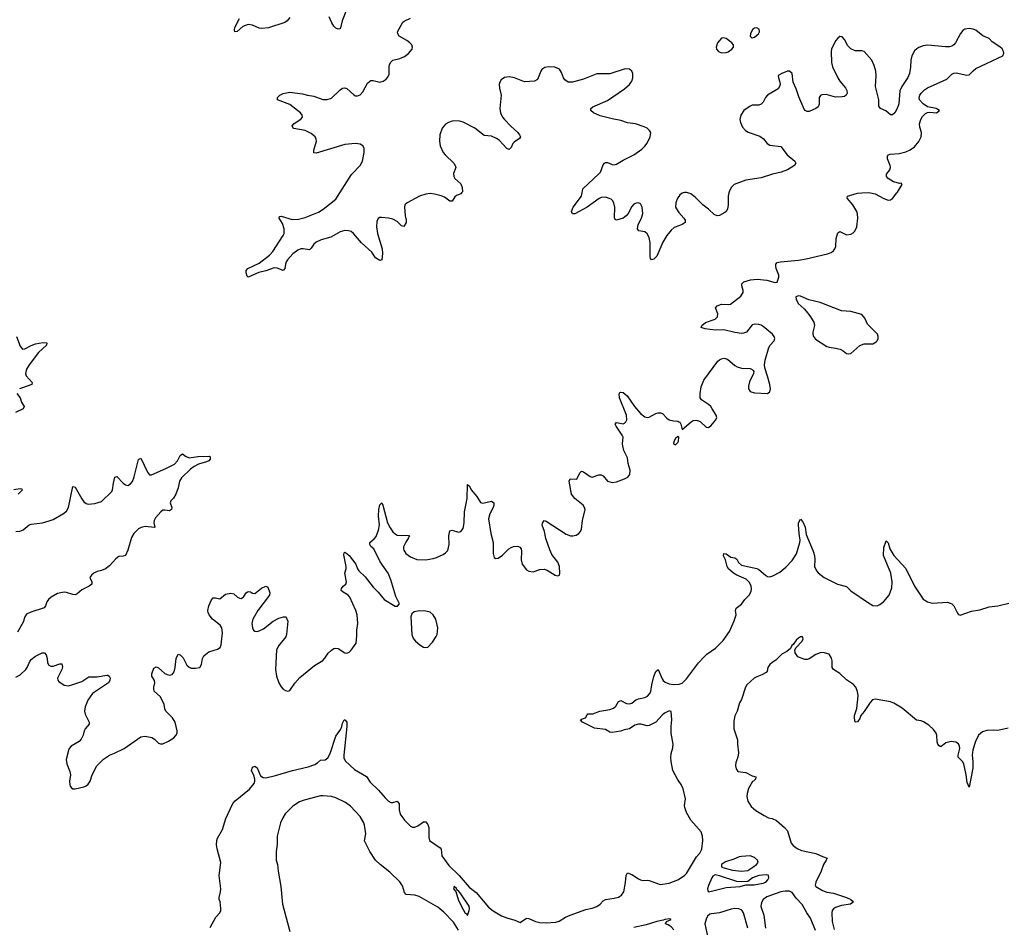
# Model space of a CAD drawing. Header units: inches. Extents: x 1843750 to 1959452, y 907112 to 1016326.
# Tile 117 of 137: x 1923984 to 1932970, y 983298 to 991580. Entities that reach past the tile are written whole.
import ezdxf

# ---------------------------------------------------------------- set-up
doc = ezdxf.new("R2010")
doc.units = ezdxf.units.IN
doc.header["$MEASUREMENT"] = 0
for name, color, linetype in [('B9928', 7, 'Continuous'), ('B9929', 7, 'Continuous'), ('B9938', 7, 'Continuous'), ('B9939', 7, 'Continuous')]:
    doc.layers.add(name, color=color, linetype=linetype)

msp = doc.modelspace()

# ---------------------------------------------------------------- linework, layer by layer
at = {"layer": 'B9928', "color": 6}
for points, elevation in [([(1928016.5, 990000), (1928009, 989991), (1927970, 989976), (1927955.2, 989964.8), (1927930, 989925.1), (1927910, 989924), (1927859.7, 989959.7), (1927830, 989973.3), (1927770, 989989), (1927730, 989994), (1927690, 989988), (1927631.7, 989968.3), (1927520.4, 989910), (1927499.6, 989890), (1927495.6, 989870), (1927500.8, 989790), (1927510.9, 989750), (1927510, 989729.4), (1927490, 989693.6), (1927470, 989698.9), (1927430, 989739.3), (1927390, 989759.5), (1927350, 989768.4), (1927286.5, 989773.5), (1927270, 989773.7), (1927254.8, 989765.2), (1927242.2, 989737.8), (1927239.7, 989690), (1927248.8, 989630), (1927290.8, 989490), (1927293.7, 989446.3), (1927290, 989388), (1927270, 989382.7), (1927230, 989406.2), (1927198, 989458), (1927102.7, 989542.7), (1927030, 989630.4), (1927010, 989646.9), (1926985.3, 989654.7), (1926950, 989655.9), (1926910, 989644.1), (1926824.4, 989595.6), (1926734.6, 989570), (1926688.9, 989551.1), (1926667.3, 989532.7), (1926645.1, 989494.9), (1926630, 989480.4), (1926570, 989489.3), (1926550, 989488.6), (1926522.2, 989477.8), (1926478.1, 989441.9), (1926428.4, 989390), (1926415.4, 989370), (1926409.2, 989350), (1926404.2, 989310), (1926390, 989291.6), (1926333.7, 989313.7), (1926305.4, 989314.6), (1926230, 989288.3), (1926165.9, 989274.1), (1926069.6, 989229.6), (1926060.1, 989240.1), (1926051.5, 989270), (1926051.6, 989290), (1926065.1, 989310), (1926170, 989358), (1926263.1, 989430), (1926294, 989466), (1926390, 989610.4), (1926399, 989630), (1926397.7, 989670), (1926381.4, 989721.4), (1926352.8, 989770), (1926355.1, 989784.9), (1926371.5, 989788.5), (1926470, 989757.1), (1926530, 989758.2), (1926590, 989773.4), (1926710, 989824.3), (1926753.6, 989850), (1926870, 989943.7), (1926906, 990000)], 500), ([(1930000, 989699), (1929956.6, 989683.4), (1929930, 989659.8), (1929890.9, 989610), (1929852.2, 989550), (1929797.5, 989422.5), (1929770, 989394.5), (1929750, 989389.7), (1929741.5, 989401.5), (1929737.8, 989417.8), (1929737, 989543), (1929730, 989592), (1929710, 989626.9), (1929690, 989644.5), (1929633.1, 989653.1), (1929623, 989670), (1929628.7, 989710), (1929659.6, 989770), (1929671.1, 989810), (1929666.2, 989870), (1929650, 989900.4), (1929630, 989908.7), (1929610, 989906), (1929590, 989895.7), (1929570, 989875.1), (1929536.3, 989810), (1929518.9, 989790), (1929490, 989768.1), (1929430.8, 989750.8), (1929418, 989758), (1929411.4, 989771.4), (1929414, 989870), (1929406.4, 989910), (1929394.1, 989930), (1929380.8, 989940.8), (1929330, 989959.4), (1929290, 989957.6), (1929271.2, 989948.8), (1929162.2, 989870), (1929050, 989807.3), (1929028.4, 989808.5), (1929021.4, 989830), (1929035.5, 989870), (1929109.8, 989970), (1929116.2, 990000)], 500), ([(1930000, 989966.7), (1929987.8, 989950), (1929971.8, 989910), (1929969.4, 989870), (1929992.1, 989830), (1930000, 989821.3)], 500), ([(1923954.1, 988690), (1923990, 988601.5), (1924010, 988573.7), (1924030, 988575.9), (1924090, 988608), (1924130, 988623.3), (1924194.1, 988634.1), (1924233, 988630), (1924229.1, 988610), (1924156.1, 988543.9), (1924070.1, 988430), (1924047.3, 988390), (1924038.6, 988350), (1924044.8, 988330), (1924097, 988270), (1924096.2, 988250), (1924010, 988222), (1923983.7, 988210)], 500), ([(1923959.3, 988170), (1923988.9, 988130), (1924000.2, 988090), (1924024.1, 988050), (1924015.9, 988030), (1923945.2, 987994.8)], 500), ([(1923950, 985581), (1923990, 985602.4), (1924040.9, 985650), (1924053.7, 985670), (1924075.9, 985724.1), (1924090, 985743), (1924130, 985773.4), (1924190, 985803.4), (1924210, 985802), (1924225.2, 985785.2), (1924234.4, 985750), (1924237.7, 985710), (1924250, 985689.3), (1924270, 985680.2), (1924290, 985680.1), (1924350, 985703), (1924370, 985702.4), (1924374.4, 985674.4), (1924369.6, 985650), (1924330.3, 985570), (1924333, 985553), (1924342, 985542), (1924390, 985507.7), (1924430, 985502.4), (1924470, 985512.1), (1924550, 985540.9), (1924616.5, 985583.5), (1924690, 985584.3), (1924778.4, 985598.4), (1924790, 985598.7), (1924801.6, 985590), (1924808.8, 985570), (1924806.5, 985550), (1924794, 985530), (1924650, 985431.4), (1924606.8, 985370), (1924580.8, 985310), (1924575.8, 985270), (1924582.7, 985242.7), (1924616.9, 985170), (1924619.1, 985150), (1924582.6, 985110), (1924573.4, 985090), (1924564.7, 985050), (1924546.3, 985013.7), (1924525.8, 984994.2), (1924453.1, 984950), (1924436.9, 984930), (1924429.2, 984910), (1924407.3, 984830), (1924413.2, 984790), (1924440.7, 984720.7), (1924447.8, 984690), (1924439.8, 984630), (1924440.5, 984600.5), (1924444.7, 984584.7), (1924455.8, 984570), (1924470, 984561.3), (1924490, 984561.1), (1924570, 984580.2), (1924591.1, 984588.9), (1924610, 984604.6), (1924628.6, 984630), (1924644.6, 984690), (1924687.5, 984772.4), (1924750, 984832.9), (1924803, 984870), (1924850, 984887.2), (1924937.2, 984930), (1925090, 985036.9), (1925130, 985040.7), (1925190, 985029.2), (1925216, 985016), (1925250, 984979.5), (1925270, 984971.6), (1925290, 984972.9), (1925342.2, 984997.8), (1925390, 985026.5), (1925410, 985048.9), (1925420.8, 985070), (1925421.4, 985090), (1925402.7, 985170), (1925378.7, 985210), (1925318.1, 985270), (1925308.9, 985290), (1925303.4, 985330), (1925270, 985400.3), (1925212.6, 985452.6), (1925207.4, 985470), (1925208.4, 985488.4), (1925216.7, 985530), (1925213.2, 985550), (1925190.4, 985590), (1925189, 985610), (1925210, 985662.3), (1925230, 985675.5), (1925250, 985664.5), (1925310, 985615.3), (1925330, 985605.1), (1925350, 985599.4), (1925375.4, 985604.6), (1925393.7, 985630), (1925402.8, 985670), (1925411.3, 985750), (1925430, 985788.8), (1925450, 985782.8), (1925477.3, 985757.3), (1925510.2, 985690.2), (1925530, 985670.3), (1925550, 985663.9), (1925590, 985662), (1925629, 985670), (1925644.6, 985695.4), (1925651.5, 985750), (1925663.5, 985776.5), (1925709.5, 985810.5), (1925790, 985836.6), (1925814, 985850), (1925824.1, 985875.9), (1925835, 985985), (1925829.5, 986030), (1925813.6, 986053.6), (1925745, 986110), (1925712.5, 986150), (1925703, 986170), (1925702, 986190), (1925709.5, 986230.5), (1925735.1, 986284.9), (1925750, 986303.2), (1925770, 986304.3), (1925810, 986293.8), (1925862.5, 986337.5), (1925910, 986347.4), (1925939.7, 986339.7), (1925970, 986312.6), (1925990, 986301.3), (1926010, 986298.3), (1926030, 986317.7), (1926050, 986349.1), (1926070, 986362.9), (1926090, 986358), (1926110, 986345.4), (1926130, 986345), (1926190, 986392.6), (1926230, 986410.1), (1926250, 986403.1), (1926266.4, 986350), (1926262.7, 986330), (1926157.6, 986190), (1926113.4, 986110), (1926102.7, 986070), (1926108.2, 986030), (1926117.3, 986010), (1926130, 985998.6), (1926150, 985997.6), (1926170, 986003.1), (1926210, 986022.5), (1926298.5, 986090), (1926350, 986118.9), (1926392, 986132), (1926410.2, 986130.2), (1926419.4, 986119.4), (1926430.3, 986090), (1926420.2, 985970), (1926412, 985948), (1926349.3, 985870), (1926328.2, 985830), (1926319.8, 985650), (1926328.1, 985588.1), (1926350, 985528), (1926370, 985492.2), (1926390, 985470.3), (1926410, 985458.9), (1926430, 985453.4), (1926450, 985459.5), (1926493.7, 985526.3), (1926541.2, 985578.8), (1926673.7, 985686.3), (1926750, 985733.8), (1926770, 985753.8), (1926800.9, 985799.1), (1926830, 985827.9), (1926850, 985840.5), (1926870, 985845.7), (1926890, 985842.7), (1926950, 985801.2), (1926970, 985800.7), (1926990, 985808.4), (1927010, 985826), (1927053.8, 985890), (1927061.7, 985958.3), (1927061.2, 986010), (1927070.5, 986070), (1927065, 986150), (1927052, 986190), (1926998.6, 986310), (1926981.6, 986330), (1926935, 986355), (1926919.3, 986370), (1926920.2, 986390), (1926935.6, 986410), (1926959.6, 986430), (1926966.7, 986450), (1926952.3, 986530), (1926963.7, 986570), (1926964.2, 986590), (1926943.8, 986696.2), (1926944.1, 986715.9), (1926950, 986720.2), (1926970, 986710.1), (1926990, 986691.3), (1927050.4, 986610.4), (1927066.8, 986570), (1927080.2, 986550), (1927137, 986497), (1927210, 986401.8), (1927256, 986356), (1927310, 986290.3), (1927410, 986228), (1927432.3, 986227.7), (1927449.2, 986250), (1927417.1, 986317.1), (1927370.6, 986469.4), (1927346.4, 986530), (1927274.2, 986634.2), (1927216.5, 986750), (1927190, 986773.3), (1927178.2, 986790), (1927179.3, 986810), (1927218.3, 986841.7), (1927236.2, 986863.8), (1927258.5, 986921.5), (1927266.4, 986970), (1927260.1, 987050), (1927261.8, 987110), (1927270, 987154), (1927289.8, 987170.2), (1927299, 987150), (1927342.1, 986990), (1927364, 986944), (1927390, 986906.4), (1927410, 986887.5), (1927430, 986877.5), (1927533.9, 986873.9), (1927544, 986870), (1927534.9, 986865.1), (1927532.2, 986852.2), (1927506.7, 986813.3), (1927488.2, 986770), (1927486.3, 986750), (1927490, 986738), (1927508.8, 986708.8), (1927550, 986678.9), (1927610, 986655.5), (1927690, 986650.8), (1927758.2, 986661.8), (1927788.9, 986671.1), (1927850, 986700.9), (1927870, 986713.8), (1927890, 986737.7), (1927904.5, 986790), (1927901.2, 986870), (1927910, 986914.3), (1927930, 986922.2), (1927990, 986902.1), (1928010, 986908.6), (1928030, 986938), (1928041.2, 986990), (1928043, 987090), (1928067.9, 987210), (1928070, 987337.3), (1928090, 987322), (1928104.5, 987290), (1928155, 987230), (1928190, 987172.7), (1928210, 987166.7), (1928290, 987187.6), (1928311.6, 987171.6), (1928312.2, 987150), (1928306.4, 987130), (1928273.9, 987070), (1928264, 987024), (1928283.5, 986890), (1928304.1, 986810), (1928304.5, 986710), (1928313.5, 986673.5), (1928330, 986662.4), (1928350, 986665.3), (1928390, 986693.8), (1928448.6, 986750), (1928470, 986763.8), (1928492.1, 986772.1), (1928530, 986775), (1928547.5, 986767.5), (1928560.8, 986750), (1928563.9, 986730), (1928560.6, 986650), (1928570, 986610.5), (1928610, 986561.1), (1928630, 986547.6), (1928670, 986542.3), (1928730, 986562.4), (1928770, 986565.8), (1928796.4, 986556.4), (1928870, 986512.2), (1928896.2, 986503.8), (1928909.4, 986510.6), (1928912.9, 986527.1), (1928909.7, 986590), (1928894.2, 986630), (1928841, 986701), (1928820.9, 986740.9), (1928785.1, 986845.1), (1928772.9, 986910), (1928753.2, 986966.8), (1928754.4, 986985.6), (1928769.8, 987010.2), (1928790, 987005.2), (1928970, 986886.3), (1929010, 986870.2), (1929031.4, 986868.6), (1929062.4, 986877.6), (1929087.8, 986892.2), (1929102, 986910), (1929110.9, 986930), (1929120.5, 987010), (1929145.4, 987110), (1929139.9, 987130), (1929127, 987150), (1929049.4, 987209.4), (1929019.2, 987250), (1928999.1, 987370), (1929007.2, 987390), (1929070, 987386.2), (1929096.4, 987443.6), (1929110, 987459.2), (1929130, 987455.4), (1929190, 987410.2), (1929210, 987405.2), (1929270, 987425.6), (1929290, 987427.9), (1929310, 987417), (1929348.1, 987368.1), (1929390, 987355.5), (1929430, 987363.2), (1929504.5, 987390), (1929533.8, 987406.2), (1929553.1, 987430), (1929556.7, 987470), (1929536.7, 987530), (1929530, 987581.3), (1929498.2, 987650), (1929488.5, 987690), (1929485.4, 987710), (1929490.3, 987770), (1929482.7, 987790), (1929426.7, 987870), (1929418, 987890), (1929430, 987905.4), (1929490, 987893.3), (1929502.2, 987897.8), (1929517.1, 987910), (1929524.7, 987930), (1929520.4, 987970), (1929458.3, 988130), (1929453.6, 988166.4), (1929461.8, 988178.2), (1929470, 988181.5), (1929490, 988177.8), (1929528.3, 988148.3), (1929593.7, 988050), (1929650, 987987.1), (1929690, 987956.1), (1929710, 987948.9), (1929730, 987951.8), (1929790, 987984.9), (1929810, 987991.5), (1929832.3, 987992.3), (1929850, 987986), (1929890, 987942.8), (1929910, 987928.6), (1929950, 987918.5), (1929990, 987916.6), (1930000, 987911.8)], 500), ([(1923950, 986908.6), (1923986.3, 986913.7), (1924014.9, 986925.1), (1924070, 986968.9), (1924090, 986977.9), (1924191.7, 986988.3), (1924253.5, 987006.5), (1924290, 987019), (1924384.9, 987075.1), (1924410, 987096.3), (1924430.3, 987129.7), (1924470, 987321.3), (1924490, 987313.6), (1924550, 987208.5), (1924570, 987179.8), (1924590, 987163.9), (1924610, 987159.1), (1924670, 987163.9), (1924730, 987184.6), (1924825.8, 987274.2), (1924832.6, 987290), (1924839, 987350), (1924853.5, 987406.5), (1924870, 987411.5), (1924928.8, 987350), (1924950, 987336.6), (1924970, 987330.2), (1924996.1, 987343.9), (1925012.8, 987367.2), (1925030, 987408.9), (1925070, 987566), (1925090, 987578), (1925151.1, 987451.1), (1925170, 987427.7), (1925188.1, 987428.1), (1925316.6, 987483.4), (1925395.9, 987524.1), (1925425.9, 987554.1), (1925450, 987603.9), (1925470, 987618.6), (1925497.5, 987597.5), (1925530, 987583.1), (1925610, 987594.9), (1925716.9, 987596.9), (1925722, 987590), (1925722.3, 987570), (1925710, 987555.1), (1925690, 987544.9), (1925617, 987523), (1925577.2, 987502.8), (1925541.6, 987478.4), (1925459.6, 987400.4), (1925442.8, 987370), (1925430, 987307.6), (1925409.6, 987250), (1925387.6, 987212.4), (1925364.4, 987190), (1925356.1, 987170), (1925371.6, 987130), (1925370.2, 987110), (1925350, 987099), (1925310, 987105.7), (1925290, 987104.2), (1925271.9, 987088.1), (1925225.1, 987034.9), (1925211.7, 987010), (1925209.6, 986989.5), (1925216.9, 986950), (1925213.6, 986946.4), (1925130, 986954.6), (1925094.2, 986945.8), (1925067.6, 986932.4), (1925026.3, 986890), (1925004.7, 986855.3), (1924970, 986740.5), (1924950, 986691.9), (1924930, 986684.8), (1924890, 986681.1), (1924860.6, 986659.4), (1924802.7, 986597.3), (1924766.2, 986570), (1924730, 986552.7), (1924690, 986545), (1924660.7, 986530), (1924638.6, 986510), (1924625.4, 986490), (1924643.3, 986450), (1924641.8, 986430), (1924617.6, 986410), (1924550, 986375.9), (1924510, 986341.5), (1924490, 986333.1), (1924470, 986333.2), (1924410, 986353.6), (1924390, 986355.6), (1924330, 986342.5), (1924270.2, 986310), (1924247.6, 986290), (1924231.7, 986268.3), (1924220.9, 986230), (1924207.4, 986212.6), (1924085.2, 986174.8), (1924046, 986154), (1924031, 986130), (1924017.5, 986082.5), (1923963.5, 985990)], 500), ([(1923930, 987292.3), (1923990, 987300.7), (1923999.5, 987299.5), (1924010.2, 987290), (1923970.9, 987250)], 500), ([(1930000, 984631.8), (1929986.7, 984650), (1929945.5, 984730), (1929930, 984809.6), (1929927.5, 984847.5), (1929930, 984883.7), (1929944.5, 984935.5), (1929947.5, 984970), (1929928.4, 985070), (1929928.2, 985130), (1929935.5, 985190), (1929930, 985267.3), (1929910, 985271.9), (1929869, 985251), (1929846.1, 985233.9), (1929790, 985171.1), (1929730, 985137.8), (1929710, 985135), (1929651.9, 985151.9), (1929630, 985152.5), (1929597.9, 985142.1), (1929550, 985109.1), (1929500.4, 985099.6), (1929470, 985088.1), (1929390, 985076.5), (1929370, 985079.4), (1929330, 985101.5), (1929230, 985113.6), (1929120.9, 985170), (1929102, 985190), (1929110, 985197.1), (1929148.7, 985210), (1929162, 985238), (1929170, 985244.7), (1929214.2, 985245.8), (1929278, 985270), (1929370, 985284.6), (1929402.2, 985297.8), (1929424.4, 985315.6), (1929450, 985357.1), (1929458, 985362), (1929470, 985366), (1929521.5, 985341.5), (1929550, 985337), (1929570, 985343.2), (1929607.7, 985372.3), (1929630, 985383.4), (1929690, 985396), (1929713.1, 985406.9), (1929733.1, 985426.9), (1929744, 985450), (1929752.1, 985510), (1929770, 985586), (1929790, 985632.4), (1929810, 985650.5), (1929846.2, 985566.2), (1929856.3, 985550), (1929874.7, 985534.7), (1929910, 985520.9), (1929950, 985513.6), (1930000, 985516.9)], 400), ([(1925723.1, 983296.9), (1925774.5, 983390), (1925809.3, 983430), (1925819.3, 983450), (1925820.9, 983470), (1925812.7, 983530), (1925804, 983550), (1925804, 983570), (1925817.2, 983622.8), (1925818.4, 983650), (1925804.7, 983770), (1925819.2, 983890), (1925785.3, 984014.7), (1925779.8, 984050), (1925783.7, 984090), (1925790, 984110.3), (1925835, 984190), (1925864.5, 984290), (1925930, 984426.7), (1925950, 984450.7), (1926081, 984559), (1926124.8, 984610), (1926131.4, 984630), (1926131.5, 984650), (1926122, 984682), (1926098.6, 984730), (1926110, 984760.3), (1926130, 984766.7), (1926150, 984752.7), (1926180.8, 984680.8), (1926206.2, 984666.2), (1926230, 984663.1), (1926318.5, 984681.5), (1926475.1, 984730), (1926616.6, 984763.4), (1926676.8, 984783.2), (1926701.9, 984798.1), (1926730, 984822.8), (1926773, 984827), (1926795.3, 984844.7), (1926816.2, 984883.8), (1926870, 985041.2), (1926914.6, 985105.4), (1926925, 985130), (1926930, 985161), (1926946.6, 985190), (1926952.3, 985192.3), (1926968.5, 985168.5), (1926971, 985131), (1926941.3, 984870), (1926943.3, 984843.4), (1926955.5, 984815.5), (1927038.8, 984738.8), (1927150, 984672.4), (1927182.8, 984622.8), (1927260.1, 984550), (1927318.5, 984478.5), (1927350, 984447.7), (1927370, 984435.9), (1927390, 984437.1), (1927430, 984448.9), (1927445.9, 984425.9), (1927445.8, 984370), (1927455.9, 984330), (1927494.7, 984274.7), (1927550, 984222), (1927570, 984210.2), (1927590, 984210.2), (1927616.8, 984223.2), (1927670, 984260.3), (1927690, 984259.5), (1927710, 984234.4), (1927718, 984210), (1927718.5, 984118.5), (1927724.4, 984090), (1927822.2, 984022.2), (1927831.8, 984010), (1927835.5, 983950), (1927900.9, 983860.9), (1927994.6, 983770), (1928084.8, 983664.8), (1928150, 983614.9), (1928262.6, 983482.6), (1928306.6, 983446.6), (1928382.2, 983402.2), (1928430, 983383.1), (1928503.4, 983363.4), (1928550, 983341), (1928610, 983380.5), (1928630, 983379.3), (1928692, 983352), (1928730, 983341.3), (1928790, 983337.7), (1928876.4, 983343.6), (1928906.9, 983353.1), (1928966, 983390), (1929009.3, 983410), (1929150, 983458.9), (1929210, 983472.6), (1929250, 983487.9), (1929281.6, 983510), (1929310, 983540.4), (1929328.8, 983551.2), (1929410, 983563.1), (1929450, 983574), (1929477, 983590), (1929497.5, 983622.5), (1929514.1, 983705.9), (1929517.4, 983770), (1929530, 983796.3), (1929570, 983780.3), (1929630, 983740.3), (1929650, 983732), (1929670, 983725.5), (1929710, 983728), (1929730, 983723.8), (1929830, 983687.7), (1929910, 983701.7), (1929990, 983730.3), (1930000, 983736.8)], 400), ([(1927990, 983271.1), (1927944.4, 983344.4), (1927856.4, 983436.4), (1927800.3, 983480.3), (1927630, 983578.5), (1927590, 983592.3), (1927510, 983598), (1927496.1, 983616.1), (1927477.1, 983677.1), (1927454, 983714), (1927361.4, 983801.4), (1927272.8, 983870), (1927232, 983910), (1927179.5, 983990), (1927130, 984088), (1927144.2, 984150), (1927131.5, 984228.5), (1927123.5, 984250), (1927090, 984309.7), (1927003.1, 984403.1), (1926956.2, 984436.2), (1926870, 984478.9), (1926830, 984491.1), (1926750, 984498.2), (1926730, 984496.8), (1926580.9, 984459.1), (1926538.5, 984441.5), (1926475.6, 984404.4), (1926407.4, 984332.6), (1926384.2, 984295.8), (1926364.6, 984250), (1926335.3, 984130), (1926334.4, 984054.4), (1926323.8, 983990), (1926325.7, 983910), (1926337.8, 983870), (1926343.6, 983810), (1926368.9, 983671.1), (1926382.5, 983510), (1926450, 983260.5)], 400), ([(1929954.8, 983274.8), (1929930, 983300.6), (1929901.4, 983321.4), (1929879, 983330), (1929888.4, 983351.6), (1929928.7, 983370), (1929915.9, 983375.9), (1929872, 983370), (1929858, 983362), (1929798.8, 983350), (1929700.6, 983319.4), (1929590, 983297.3)], 400)]:
    msp.add_lwpolyline(points, dxfattribs=dict(at, elevation=elevation))
for points, elevation in [([(1929990, 987777.2), (1929970, 987758), (1929953.4, 987730), (1929951, 987710), (1929970, 987699.1), (1929990, 987722), (1929994.9, 987734.9), (1929999, 987770)], 500), ([(1927633.4, 986186.6), (1927584.8, 986175.2), (1927562, 986158), (1927554.4, 986130), (1927563.1, 985970), (1927568.4, 985950), (1927577.6, 985930), (1927594.9, 985910), (1927636.5, 985876.5), (1927670, 985855.2), (1927690, 985851.5), (1927710, 985855.6), (1927750, 985899), (1927786.3, 985950), (1927794.6, 985970), (1927798.8, 986030), (1927781, 986110), (1927758.2, 986150), (1927730, 986174.2), (1927690, 986182.7)], 500), ([(1927950, 983669), (1927944.6, 983650), (1927963.4, 983623.4), (1927990, 983543.8), (1928030, 983461.6), (1928050, 983428), (1928061.1, 983421.1), (1928070, 983406.8), (1928086, 983450), (1928089.3, 983470), (1928086, 983490), (1928010, 983604.5), (1927990, 983629.3), (1927977.6, 983637.6), (1927970, 983652.7)], 400)]:
    msp.add_lwpolyline(points, close=True, dxfattribs=dict(at, elevation=elevation))
at = {"layer": 'B9929', "color": 6, "elevation": 500}
for points in [[(1926966.2, 991670), (1926926.9, 991570), (1926913.4, 991506.6), (1926904.5, 991495.5), (1926890, 991494), (1926870, 991503.4), (1926850, 991521.3), (1926831.7, 991550), (1926810, 991606.9)], [(1926450, 991600.2), (1926423.8, 991570), (1926404.6, 991555.4), (1926253.4, 991506.6), (1926190, 991498.6), (1926170, 991502.5), (1926110, 991530.4), (1926070, 991535.8), (1926021, 991519), (1925970, 991472.4), (1925949, 991469), (1925945, 991490), (1925948.5, 991510), (1925989.9, 991590)], [(1926906, 990000), (1927012.9, 990167.1), (1927092.9, 990250), (1927112.2, 990287.8), (1927128.7, 990368.7), (1927127.8, 990407.8), (1927115.8, 990430), (1927090, 990444.2), (1927049.8, 990449.8), (1926950, 990442.5), (1926690, 990363.4), (1926670, 990365.1), (1926668.4, 990390), (1926691.6, 990470), (1926689.9, 990490), (1926681.1, 990510), (1926642.8, 990542.8), (1926590, 990568.2), (1926486.4, 990586.4), (1926479.7, 990590), (1926472, 990610), (1926487.6, 990632.4), (1926550, 990671.6), (1926564.5, 990690), (1926563.5, 990710), (1926547.8, 990730), (1926450, 990806.8), (1926337.2, 990850), (1926338, 990870), (1926358.4, 990890), (1926390, 990907.2), (1926450, 990917.3), (1926564.8, 990904.8), (1926610, 990890.8), (1926670, 990881.7), (1926750, 990851), (1926790, 990850.2), (1926830, 990863.5), (1926910, 990940.2), (1926930, 990956.1), (1926950, 990959), (1926970, 990951.6), (1927033.3, 990893.3), (1927050, 990886), (1927066.1, 990886.1), (1927090, 990894.3), (1927117, 990923), (1927159.5, 991000.5), (1927179.7, 991020.3), (1927190, 991025.5), (1927210, 991025.6), (1927270, 991010.7), (1927301.9, 991018.1), (1927330, 991036.5), (1927345.3, 991054.7), (1927357, 991083), (1927355.8, 991150), (1927358.5, 991170), (1927370, 991193.8), (1927390, 991209.6), (1927454.4, 991225.6), (1927496, 991244), (1927531.9, 991270), (1927564.8, 991310), (1927568.9, 991330), (1927562.4, 991350), (1927544.5, 991370), (1927516.8, 991390), (1927447.3, 991430), (1927433.8, 991450), (1927433.1, 991470), (1927482.2, 991557.8), (1927492.5, 991567.5), (1927550, 991592.4)], [(1929116.2, 990000), (1929123.9, 990036.1), (1929270, 990172.1), (1929283.4, 990190), (1929310, 990254.4), (1929321.1, 990270), (1929330, 990276.9), (1929350, 990275.9), (1929390, 990257.3), (1929410, 990255.2), (1929430, 990260.2), (1929490, 990296.9), (1929590, 990348.2), (1929661.4, 990398.6), (1929690, 990424.7), (1929710, 990453.1), (1929738, 990510), (1929743.1, 990550), (1929732.2, 990570), (1929709.2, 990589.3), (1929682.5, 990602.5), (1929604.5, 990630), (1929530, 990639.3), (1929470, 990661.5), (1929390, 990674.9), (1929283, 990703), (1929220.3, 990730), (1929195.3, 990750), (1929196.5, 990770), (1929215.6, 990784.4), (1929350, 990844), (1929502.4, 990950), (1929549.7, 990990), (1929570, 991020.5), (1929580.4, 991050), (1929579.1, 991090), (1929569.6, 991110), (1929550, 991127.6), (1929510, 991132.8), (1929370, 991086.6), (1929250, 991086.6), (1929130, 991036), (1929030, 991011.3), (1928990, 991009.2), (1928960.6, 991030), (1928948.4, 991050), (1928930, 991099.6), (1928909, 991129), (1928866.6, 991146.6), (1928810.2, 991149.8), (1928777.7, 991142.3), (1928750, 991125.1), (1928739.1, 991110), (1928710, 991035.1), (1928682.3, 991017.7), (1928590, 991014.1), (1928499, 991050), (1928450, 991057.2), (1928410, 991052.1), (1928378.4, 991030), (1928365.3, 991010), (1928361.1, 990990), (1928364.2, 990955.8), (1928379.1, 990890), (1928366, 990770), (1928371.2, 990730), (1928390, 990691.8), (1928407.2, 990670), (1928467.2, 990607.2), (1928531.4, 990550), (1928546.5, 990530), (1928553.1, 990510), (1928545.5, 990494.5), (1928496.6, 990463.4), (1928485.8, 990450), (1928470, 990414.5), (1928450, 990396.9), (1928430, 990405.1), (1928359.1, 990479.1), (1928336.5, 990496.5), (1928290, 990516.4), (1928223.1, 990523.1), (1928138.3, 990590), (1928030, 990646.2), (1927990, 990656.8), (1927930, 990653.3), (1927897.6, 990642.4), (1927870, 990625.6), (1927841.1, 990590), (1927818.9, 990530), (1927815.6, 990470), (1927822.8, 990430), (1927849.3, 990369.3), (1927865.7, 990345.7), (1927944.9, 990270), (1927958.7, 990250), (1927963.1, 990230), (1927944.6, 990175.4), (1927946, 990150), (1927955.8, 990130), (1928010, 990083), (1928022.3, 990050), (1928024.9, 990010), (1928016.5, 990000)]]:
    msp.add_lwpolyline(points, dxfattribs=at)
at = {"layer": 'B9938', "color": 6}
for points, elevation in [([(1930000, 987911.8), (1930008, 987908), (1930018.6, 987890), (1930030, 987841), (1930110.5, 987909.5), (1930130, 987921.6), (1930150, 987925.2), (1930170, 987923), (1930192.9, 987912.9), (1930250, 987862), (1930270, 987857.1), (1930290, 987873.7), (1930338, 987930), (1930345, 987950), (1930339.6, 987970), (1930303.8, 988030), (1930290, 988050.4), (1930270, 988068.5), (1930206, 988110), (1930195, 988130), (1930194, 988170), (1930203.9, 988230), (1930228.2, 988291.8), (1930356.4, 988463.6), (1930370, 988476.5), (1930390, 988486), (1930411.4, 988491.4), (1930443.1, 988483.1), (1930510, 988423.2), (1930531, 988411), (1930570, 988401.2), (1930650, 988396), (1930668.9, 988388.9), (1930678.5, 988378.5), (1930683.1, 988370), (1930680.3, 988350), (1930644.8, 988275.2), (1930634.3, 988234.3), (1930635.7, 988210), (1930650, 988187.4), (1930690, 988175.7), (1930809.8, 988170.2), (1930830, 988184.4), (1930834.5, 988210), (1930829.3, 988250), (1930810, 988327.8), (1930784, 988404), (1930780.3, 988430), (1930786.5, 988473.5), (1930820.8, 988590), (1930832.9, 988610), (1930870.6, 988650), (1930874.5, 988670), (1930870, 988689.3), (1930853.8, 988710), (1930770, 988781.5), (1930750, 988793.2), (1930730, 988797.9), (1930690, 988800.7), (1930670, 988796.1), (1930615.8, 988730), (1930590, 988718.7), (1930570, 988716.5), (1930510, 988724.7), (1930410, 988750.8), (1930330, 988746.1), (1930238.6, 988758.6), (1930204, 988770), (1930209.5, 988790), (1930242.8, 988817.2), (1930330, 988846), (1930351.9, 988868.1), (1930356.3, 988896.3), (1930334.5, 988950), (1930349.4, 988970), (1930390, 988983.1), (1930450, 988979.5), (1930470, 988983.8), (1930563.9, 989056.1), (1930586.6, 989090), (1930587.6, 989110), (1930575.8, 989150), (1930575.6, 989170), (1930593.2, 989186.8), (1930654.6, 989205.4), (1930713.6, 989213.6), (1930802.4, 989202.4), (1930877.5, 989182.5), (1930896, 989184), (1930913.2, 989230), (1930912, 989250), (1930888.3, 989308.3), (1930884.2, 989330), (1930885.1, 989350), (1930896.6, 989363.4), (1930926, 989370), (1931090, 989384.6), (1931162.2, 989397.8), (1931357, 989443), (1931390, 989455.8), (1931409.5, 989470), (1931424.2, 989490), (1931430.9, 989509.1), (1931435.2, 989584.8), (1931450, 989636), (1931470, 989647.3), (1931530, 989618), (1931570, 989622.3), (1931590, 989634.4), (1931604.2, 989650), (1931623.5, 989690), (1931634, 989770), (1931631.3, 989808.7), (1931625.1, 989830), (1931588, 989890), (1931534.5, 989950), (1931537.2, 989970), (1931630, 989997.4), (1931669.1, 990000)], 500), ([(1930040.1, 990000), (1930030, 989996), (1930010, 989980.4), (1930000, 989966.7)], 500), ([(1930455.4, 990000), (1930449.4, 989970), (1930450.1, 989890.1), (1930444.1, 989850), (1930432.3, 989830), (1930420.3, 989819.7), (1930370, 989793.7), (1930350, 989790.4), (1930320.9, 989800.9), (1930270, 989849.8), (1930219.3, 989890), (1930150, 989960.9), (1930110, 989990.9), (1930082.7, 990000)], 500), ([(1931750, 990000), (1931790, 989992), (1931870, 989948.2), (1931910, 989933.4), (1931930, 989934.8), (1931950, 989946.8), (1931988.9, 990000)], 500), ([(1930000, 989821.3), (1930046.4, 989770), (1930058.6, 989750), (1930058.3, 989730), (1930030.4, 989710), (1930000, 989699)], 500), ([(1930000, 985516.9), (1930002.9, 985517.1), (1930030, 985526.9), (1930070, 985565.2), (1930179.9, 985710), (1930230, 985765.9), (1930255.4, 985790), (1930335, 985845), (1930404.4, 985915.6), (1930463.1, 985996.9), (1930505.9, 986094.1), (1930522.2, 986150), (1930517.5, 986190), (1930522.2, 986210), (1930570, 986246.9), (1930603, 986290), (1930642.1, 986330), (1930658.4, 986361.6), (1930662.7, 986390), (1930660.1, 986410), (1930644.3, 986444.3), (1930615.3, 986475.3), (1930530, 986512.1), (1930499.4, 986530), (1930453.3, 986570), (1930440.9, 986590), (1930426.3, 986650), (1930408.5, 986688.5), (1930409.8, 986710.2), (1930430, 986705.7), (1930474.6, 986674.6), (1930510, 986668.2), (1930530, 986657.9), (1930545.4, 986625.4), (1930570, 986602.5), (1930710, 986572.8), (1930730, 986561.3), (1930790, 986510.1), (1930810, 986500.4), (1930830, 986497.3), (1930856.3, 986503.7), (1930921.3, 986538.7), (1930976.6, 986583.4), (1931033.9, 986646.1), (1931072.7, 986707.3), (1931104.8, 986810), (1931106.7, 986830), (1931096.6, 986890), (1931090.8, 986970), (1931092.6, 986990), (1931110, 987022.8), (1931130, 986998.4), (1931151, 986950), (1931161.6, 986881.6), (1931226.5, 986730), (1931237.1, 986690), (1931241.6, 986650), (1931238.8, 986590), (1931254.5, 986550), (1931270, 986530.9), (1931325.2, 986490), (1931447.5, 986427.5), (1931528.7, 986408.7), (1931569.5, 986369.5), (1931730, 986257.2), (1931770, 986235.8), (1931810, 986232.4), (1931835.2, 986244.8), (1931870, 986271.5), (1931919.3, 986330), (1931943.6, 986396.4), (1931945.7, 986450), (1931933.2, 986530), (1931866.8, 986690), (1931870, 986762.8), (1931890, 986824.7), (1931910, 986806), (1931925.5, 986750), (1931962.6, 986690), (1932072.2, 986572.2), (1932150, 986412.2), (1932230, 986292.9), (1932267.2, 986267.2), (1932310, 986255.6), (1932450, 986263.8), (1932476.7, 986256.7), (1932491, 986250), (1932510, 986231), (1932543.7, 986163.7), (1932552.5, 986152.5), (1932566.4, 986146.4), (1932670, 986182.8), (1932745.8, 986194.2), (1932830, 986220.7), (1932910, 986230.2), (1933010, 986254.7)], 400), ([(1933003.7, 985116.3), (1932910, 985092.4), (1932870, 985098.1), (1932810, 985095), (1932770, 985082.9), (1932734.2, 985050), (1932706.3, 984993.7), (1932682.1, 984917.9), (1932675.3, 984870), (1932683, 984810), (1932681.9, 984750), (1932650, 984578), (1932630, 984619.5), (1932621, 984690), (1932599.2, 984790), (1932587.9, 984810), (1932548.7, 984850), (1932548.3, 984870), (1932562.4, 984930), (1932561.9, 984950), (1932550.8, 984970.8), (1932527.4, 984987.4), (1932485.7, 984994.3), (1932437.4, 984982.6), (1932390, 984945.8), (1932374.1, 984954.1), (1932363, 984970), (1932357.7, 984990), (1932354.6, 985050), (1932347.9, 985070), (1932323.1, 985103.1), (1932281.1, 985141.1), (1932233.3, 985173.3), (1932210, 985181.5), (1932166.9, 985186.9), (1932037.2, 985297.2), (1931962.6, 985342.6), (1931930, 985355.9), (1931810, 985376.9), (1931790, 985378.4), (1931767.6, 985372.4), (1931744.7, 985350), (1931690, 985267.3), (1931659.3, 985230), (1931650, 985204), (1931630, 985174), (1931610, 985169.2), (1931601.3, 985210), (1931602.2, 985230), (1931624.1, 985295.9), (1931635, 985410), (1931631, 985450), (1931613.7, 985490), (1931593.2, 985513.2), (1931530, 985555.7), (1931470, 985613.5), (1931409.8, 985650), (1931397.5, 985670), (1931398.5, 985730), (1931393.4, 985753.4), (1931370, 985791.2), (1931315.5, 985804.5), (1931290, 985802), (1931250, 985786.6), (1931190, 985746.6), (1931170, 985742.7), (1931150, 985741.2), (1931086, 985766), (1931062, 985802), (1931059, 985830), (1931069.2, 985850.8), (1931125.2, 985910), (1931134, 985930), (1931128.4, 985948.4), (1931110, 985949), (1931090, 985937.2), (1931070, 985919.3), (1931041.6, 985878.4), (1931031, 985870), (1931017.5, 985842.5), (1930985.3, 985814.7), (1930940.5, 985790), (1930885.1, 985734.9), (1930850, 985714), (1930830, 985695.1), (1930813, 985670), (1930804.1, 985635.9), (1930795.8, 985624.2), (1930758.2, 985601.8), (1930710, 985584.8), (1930688, 985572), (1930620.4, 985510), (1930608.2, 985490), (1930570, 985375.3), (1930553.7, 985346.3), (1930530.4, 985270), (1930511.9, 985228.1), (1930501.4, 985178.6), (1930502, 985110), (1930533.4, 985010), (1930533.4, 984970), (1930544.9, 984890), (1930539.1, 984850), (1930518.5, 984801.5), (1930517.3, 984770), (1930524, 984744), (1930538, 984718), (1930610, 984710.4), (1930670, 984678.8), (1930702, 984670), (1930698, 984650), (1930682, 984630), (1930673.2, 984626.8), (1930636.4, 984563.6), (1930622, 984518), (1930619.8, 984490), (1930627.8, 984450), (1930660.2, 984400.2), (1930703.3, 984363.3), (1930777, 984317), (1930818.2, 984298.2), (1930851.7, 984290), (1930890, 984270.9), (1930964.1, 984210), (1930990, 984177.1), (1931024.9, 984064.9), (1931043.6, 984043.6), (1931078.1, 984018.1), (1931119.9, 983999.9), (1931250, 983972), (1931310, 983943.7), (1931352.6, 983930), (1931345.1, 983910), (1931318.3, 983870), (1931299.7, 983810), (1931249, 983710), (1931242.7, 983682.7), (1931248.8, 983670), (1931310, 983632.2), (1931350, 983619.9), (1931410.4, 983610), (1931530, 983570.9), (1931568, 983550), (1931593.4, 983530), (1931564.7, 983510), (1931482.7, 983497.3), (1931430, 983479.9), (1931410, 983467), (1931397.3, 983450), (1931394.2, 983430), (1931399.5, 983350), (1931417.8, 983277.8)], 400), ([(1930000, 983736.8), (1930050, 983769), (1930069.6, 983790), (1930160.5, 983939.5), (1930190, 983974.8), (1930208.3, 984011.7), (1930218.8, 984090), (1930214, 984130), (1930201.8, 984170), (1930110, 984275.9), (1930070, 984344.1), (1930054.5, 984390), (1930052.4, 984410), (1930061.4, 984470), (1930040.3, 984560.3), (1930021.9, 984601.9), (1930000, 984631.8)], 400), ([(1931247.5, 983270), (1931201.4, 983381.4), (1931166.4, 983430), (1931125.1, 983505.1), (1931070, 983563.3), (1931034.2, 983614.2), (1931010, 983626.4), (1930970, 983627.8), (1930930, 983621.9), (1930804, 983576), (1930770.1, 983550), (1930756.2, 983530), (1930750.5, 983510), (1930747.8, 983487.8), (1930774.6, 983410), (1930791.1, 983290)], 400), ([(1930628, 983290), (1930588.4, 983428.4), (1930573.3, 983453.3), (1930547.7, 983467.7), (1930510, 983469.2), (1930476.9, 983463.1), (1930372, 983430), (1930297.9, 983422.1), (1930283.2, 983416.8), (1930261.2, 983398.8), (1930247.8, 983372.2), (1930237.9, 983330), (1930265.8, 983190)], 400)]:
    msp.add_lwpolyline(points, dxfattribs=dict(at, elevation=elevation))
for points, elevation in [([(1931090, 989060.7), (1931067.9, 989052.1), (1931070.8, 989030), (1931087.7, 988990), (1931142.9, 988942.9), (1931161.1, 988921.1), (1931196.2, 988876.2), (1931230, 988818.9), (1931236.4, 988790), (1931222, 988730), (1931223.2, 988710), (1931229.4, 988689.4), (1931245.3, 988665.3), (1931350, 988598.7), (1931370, 988590.9), (1931430, 988583.5), (1931472.3, 988572.3), (1931499.1, 988559.1), (1931530, 988535.3), (1931550, 988530.3), (1931570, 988535.3), (1931650, 988608.4), (1931690, 988621.5), (1931770, 988620.8), (1931800, 988640), (1931809.8, 988650.2), (1931818, 988670), (1931819.3, 988690), (1931813.1, 988710), (1931722.5, 988802.5), (1931695.9, 988855.9), (1931670, 988889.5), (1931570, 988916.8), (1931484.1, 988924.1), (1931290, 988997.8), (1931185.1, 989025.1), (1931110, 989058)], 500), ([(1930651.3, 983948.7), (1930570, 983944.1), (1930550, 983940.7), (1930501.4, 983918.6), (1930425.1, 983894.9), (1930388.4, 983870), (1930387.7, 983850), (1930402, 983842), (1930490, 983819.1), (1930570, 983808.8), (1930630, 983817.1), (1930674.8, 983845.2), (1930707.6, 983870), (1930724.7, 983890), (1930717.6, 983910), (1930690, 983935.7)], 400), ([(1930797, 983777), (1930730.6, 983769.4), (1930672, 983750), (1930630, 983715.3), (1930568.2, 983711.8), (1930530, 983714.7), (1930370, 983767.3), (1930330, 983776.2), (1930310, 983764.7), (1930300.7, 983750), (1930270, 983680.7), (1930261.7, 983650), (1930263.9, 983630), (1930270, 983622.7), (1930310, 983629.4), (1930430, 983659.6), (1930558, 983670), (1930610, 983684.9), (1930686, 983686), (1930770, 983701.7), (1930792.3, 983710), (1930812.7, 983730), (1930821.2, 983750), (1930818, 983770), (1930814.6, 983774.6)], 400)]:
    msp.add_lwpolyline(points, close=True, dxfattribs=dict(at, elevation=elevation))
at = {"layer": 'B9939', "color": 6, "elevation": 500}
for points in [[(1931988.9, 990000), (1931993.6, 990006.4), (1932036.4, 990076.4), (1932028, 990088), (1932016, 990084), (1931959.4, 990099.4), (1931911.1, 990130), (1931896, 990150), (1931893.3, 990170), (1931923.5, 990210), (1931931.7, 990230), (1931928.8, 990250), (1931904.2, 990310), (1931905, 990335.1), (1931912.7, 990347.3), (1931927.5, 990352.5), (1932010, 990359.2), (1932070, 990373), (1932110, 990392.4), (1932150, 990420.9), (1932190, 990468), (1932209.8, 990510), (1932212.5, 990550), (1932198.2, 990598.2), (1932196.4, 990630), (1932207.9, 990670), (1932222.9, 990697.2), (1932250, 990723.5), (1932270, 990731.7), (1932290, 990734.6), (1932350, 990730.6), (1932379.3, 990750), (1932349, 990770), (1932270, 990786), (1932230, 990810.7), (1932196.2, 990850), (1932191.7, 990870), (1932197.4, 990890), (1932210.8, 990910), (1932240.6, 990939.4), (1932270, 990959.4), (1932443.7, 991036.3), (1932490, 991083.2), (1932507.6, 991092.4), (1932530, 991095.8), (1932626.6, 991073.4), (1932650, 991076.5), (1932685.3, 991114.7), (1932710, 991133.5), (1932956.2, 991250), (1932965.6, 991274.4), (1932963.5, 991290), (1932950, 991313.3), (1932930, 991331.3), (1932857.4, 991377.4), (1932830, 991408), (1932772.3, 991432.3), (1932710, 991485.3), (1932685.4, 991494.6), (1932650, 991500.3), (1932610, 991494.5), (1932590, 991482), (1932570, 991455.1), (1932525.6, 991370), (1932508.6, 991351.4), (1932490, 991339.6), (1932470, 991333.5), (1932431.9, 991331.9), (1932272.3, 991347.7), (1932230, 991340.7), (1932190, 991326.8), (1932170, 991314.8), (1932150, 991294.8), (1932124.8, 991250), (1932115.5, 991210), (1932114.4, 991145.6), (1932103.7, 991090), (1932088.4, 991051.6), (1932033.7, 990970), (1932015, 990930), (1932006.4, 990813.6), (1931993.2, 990770), (1931970, 990729.8), (1931950, 990712.4), (1931930, 990712.6), (1931887.7, 990747.7), (1931839.7, 990770), (1931823.5, 990790), (1931823.9, 990850), (1931793.1, 990970), (1931799.6, 991070), (1931796.1, 991110), (1931783.1, 991163.1), (1931759.8, 991210), (1931690, 991288.6), (1931670, 991295.5), (1931610, 991296.1), (1931570, 991314.5), (1931542.9, 991342.8), (1931510, 991398.4), (1931490, 991422.7), (1931470, 991426), (1931450, 991412.3), (1931430, 991387), (1931394, 991310), (1931389.4, 991290), (1931393.8, 991190), (1931403.2, 991150), (1931451, 991050), (1931470, 991018.5), (1931519.1, 990959.1), (1931533.4, 990933.4), (1931537, 990910), (1931527.2, 990890), (1931510, 990879.9), (1931490, 990875.7), (1931430, 990872.9), (1931342.9, 990897.1), (1931304.6, 990895.4), (1931292.1, 990887.9), (1931281.3, 990870), (1931278.9, 990810), (1931270, 990784.4), (1931250.6, 990769.4), (1931190, 990743.7), (1931170, 990741.4), (1931152, 990752), (1931144, 990764), (1931095.1, 990875.1), (1931070, 990949.6), (1931042, 991010), (1931032.6, 991090), (1931010, 991109.6), (1930990, 991111.1), (1930938.8, 991090), (1930907.3, 991070), (1930908.7, 991050), (1930922.4, 991010), (1930923.2, 990990), (1930918.6, 990970), (1930905.5, 990950), (1930807.8, 990892.2), (1930789.6, 990870.4), (1930770, 990828.7), (1930752.2, 990807.8), (1930730, 990801.1), (1930670, 990799), (1930649.4, 990790.6), (1930593.7, 990750), (1930565.3, 990710), (1930556.5, 990670), (1930561.4, 990641.4), (1930580.4, 990600.4), (1930607, 990570), (1930633.4, 990553.4), (1930738.5, 990518.5), (1930771.6, 990491.6), (1930807, 990450), (1930830, 990436.5), (1930930, 990421.5), (1930987.3, 990347.3), (1931059.5, 990290), (1931065.7, 990270), (1931054.9, 990250), (1930990, 990210.7), (1930932.6, 990187.4), (1930853.4, 990170), (1930750, 990137.3), (1930610, 990115.3), (1930503.7, 990076.3), (1930477.3, 990050), (1930457.5, 990010), (1930455.4, 990000)], [(1930082.7, 990000), (1930070, 990004.2), (1930050, 990003.9), (1930040.1, 990000)], [(1931669.1, 990000), (1931730, 990004), (1931750, 990000)]]:
    msp.add_lwpolyline(points, dxfattribs=at)
for points in [[(1930710, 991505.6), (1930690, 991502.4), (1930673, 991490), (1930653, 991450), (1930651, 991430), (1930660.5, 991420.5), (1930670, 991414.8), (1930690, 991420.7), (1930726.6, 991450), (1930736.2, 991470), (1930732.3, 991492.3)], [(1930410, 991415.6), (1930390, 991410.9), (1930351.7, 991370), (1930340.3, 991330), (1930344.2, 991310), (1930361.6, 991290), (1930390, 991276.9), (1930430, 991279.6), (1930450, 991286.7), (1930482.4, 991310), (1930498.7, 991330), (1930496.9, 991350), (1930483.5, 991370), (1930430, 991409.7)]]:
    msp.add_lwpolyline(points, close=True, dxfattribs=at)

doc.saveas('drawing.dxf')
